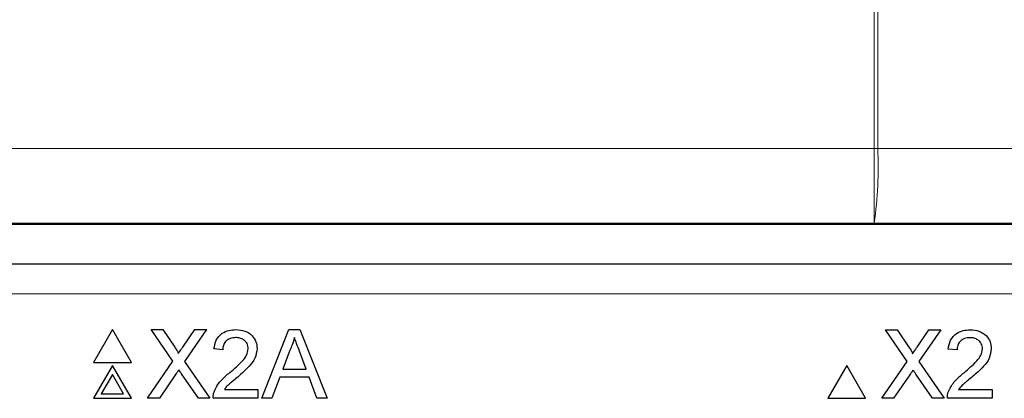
# Model space of a CAD drawing. Header units: millimetres. Extents: x 5 to 418, y 2 to 292.
# Tile 34 of 74: x 109.99 to 115.5, y 181.34 to 183.46. Entities that reach past the tile are written whole.
import ezdxf

# ---------------------------------------------------------------- set-up
doc = ezdxf.new("R2010")
doc.units = ezdxf.units.MM

msp = doc.modelspace()

# ---------------------------------------------------------------- linework, layer by layer
at = {"color": 7, "linetype": 'Continuous', "lineweight": 18}
for p, q in [((114.7726, 182.7378), (114.7726, 214.6912)), ((114.7924, 214.6912), (114.7924, 182.7378)), ((104.5631, 182.7378), (114.7726, 182.7378)), ((114.7924, 182.7378), (114.7726, 182.7378)), ((114.7726, 182.3212), (114.7726, 182.7378)), ((114.7924, 182.7378), (122.35, 182.7316)), ((114.7726, 182.3212), (104.5631, 182.3212)), ((122.2814, 182.315), (114.7726, 182.3212)), ((119.8142, 181.9252), (109.3084, 181.9252))]:
    msp.add_line(p, q, dxfattribs=at)
at = {"color": 7, "linetype": 'Continuous', "lineweight": 25}
for p, q in [((106.856, 182.315), (122.2814, 182.315)), ((109.3084, 182.0919), (119.8142, 182.0919)), ((110.5134, 181.7246), (110.4076, 181.5413)), ((110.6193, 181.5413), (110.5134, 181.7246)), ((110.8515, 181.5475), (110.7295, 181.7246)), ((110.7295, 181.7246), (110.7946, 181.7246)), ((110.7946, 181.7246), (110.8615, 181.6275)), ((110.9064, 181.6275), (110.9731, 181.7246)), ((111.0391, 181.7246), (110.9171, 181.5469)), ((110.9731, 181.7246), (111.0391, 181.7246)), ((111.3481, 181.3413), (111.5003, 181.7246)), ((111.5003, 181.7246), (111.5612, 181.7246)), ((111.5612, 181.7246), (111.7134, 181.3413)), ((114.9566, 181.5467), (114.8346, 181.7238)), ((114.8346, 181.7238), (114.8997, 181.7238)), ((114.8997, 181.7238), (114.9666, 181.6267)), ((115.0115, 181.6267), (115.0781, 181.7238)), ((115.1442, 181.7238), (115.0222, 181.5461)), ((115.0781, 181.7238), (115.1442, 181.7238)), ((111.1302, 181.6116), (111.0811, 181.6165)), ((111.5046, 181.6096), (111.4653, 181.5034)), ((111.5962, 181.5034), (111.5589, 181.6042)), ((115.2352, 181.6108), (115.1861, 181.6157)), ((110.4076, 181.5413), (110.6193, 181.5413)), ((110.5134, 181.5246), (110.4076, 181.3413)), ((110.6193, 181.3413), (110.5134, 181.5246)), ((110.7099, 181.3413), (110.8515, 181.5475)), ((110.9171, 181.5469), (111.0588, 181.3413)), ((111.4653, 181.5034), (111.5962, 181.5034)), ((114.6184, 181.5238), (114.5126, 181.3405)), ((114.7243, 181.3405), (114.6184, 181.5238)), ((114.8149, 181.3405), (114.9566, 181.5467)), ((115.0222, 181.5461), (115.1638, 181.3405)), ((110.5134, 181.4746), (110.4509, 181.3663)), ((110.576, 181.3663), (110.5134, 181.4746)), ((110.8665, 181.4732), (110.7758, 181.3413)), ((110.9936, 181.3413), (110.9003, 181.4767)), ((111.449, 181.4592), (111.4054, 181.3413)), ((111.6124, 181.4592), (111.449, 181.4592)), ((111.6561, 181.3413), (111.6124, 181.4592)), ((114.9716, 181.4724), (114.8809, 181.3405)), ((115.0986, 181.3405), (115.0053, 181.4759)), ((111.1393, 181.3904), (111.3268, 181.3904)), ((111.3268, 181.3904), (111.3268, 181.3413)), ((115.2443, 181.3896), (115.4318, 181.3896)), ((115.4318, 181.3896), (115.4318, 181.3405)), ((110.4076, 181.3413), (110.6193, 181.3413)), ((110.4509, 181.3663), (110.576, 181.3663)), ((110.7758, 181.3413), (110.7099, 181.3413)), ((111.0588, 181.3413), (110.9936, 181.3413)), ((111.3268, 181.3413), (111.0761, 181.3413)), ((111.4054, 181.3413), (111.3481, 181.3413)), ((111.7134, 181.3413), (111.6561, 181.3413)), ((114.5126, 181.3405), (114.7243, 181.3405)), ((114.8809, 181.3405), (114.8149, 181.3405)), ((115.1638, 181.3405), (115.0986, 181.3405)), ((115.4318, 181.3405), (115.1812, 181.3405))]:
    msp.add_line(p, q, dxfattribs=at)
at = {"color": 7, "linetype": 'Continuous', "lineweight": 18}
msp.add_arc((112.4863, 182.6382), 2.3082, 352.1061, 2.4731, dxfattribs=at)
at = {"color": 7, "linetype": 'Continuous', "lineweight": 25}
for points, knots in [([(111.0811, 181.6165), (111.0839, 181.6335), (111.0896, 181.6674), (111.1225, 181.705), (111.1636, 181.7224), (111.1905, 181.7239), (111.2039, 181.7246)], [0, 0, 0, 0, 0.280235, 0.558893, 0.779132, 1, 1, 1, 1]), ([(111.2039, 181.7246), (111.2207, 181.7234), (111.254, 181.7211), (111.294, 181.6946), (111.3183, 181.6581), (111.3207, 181.6319), (111.3219, 181.6188)], [0, 0, 0, 0, 0.280482, 0.559644, 0.779749, 1, 1, 1, 1]), ([(115.1861, 181.6157), (115.1889, 181.6327), (115.1946, 181.6666), (115.2275, 181.7042), (115.2687, 181.7216), (115.2955, 181.7231), (115.309, 181.7238)], [0, 0, 0, 0, 0.280235, 0.558893, 0.779132, 1, 1, 1, 1]), ([(115.309, 181.7238), (115.3257, 181.7226), (115.3591, 181.7203), (115.399, 181.6938), (115.4234, 181.6573), (115.4257, 181.6311), (115.4269, 181.618)], [0, 0, 0, 0, 0.280482, 0.559644, 0.779749, 1, 1, 1, 1]), ([(111.2029, 181.6804), (111.1922, 181.6796), (111.1711, 181.678), (111.1456, 181.6608), (111.132, 181.6365), (111.1308, 181.6199), (111.1302, 181.6116)], [0, 0, 0, 0, 0.28041, 0.559489, 0.779375, 1, 1, 1, 1]), ([(111.2727, 181.6183), (111.2714, 181.6281), (111.2688, 181.6477), (111.2489, 181.6682), (111.2259, 181.679), (111.2106, 181.6799), (111.2029, 181.6804)], [0, 0, 0, 0, 0.27908, 0.558612, 0.779043, 1, 1, 1, 1]), ([(111.5307, 181.6804), (111.5271, 181.6667), (111.5206, 181.6423), (111.5094, 181.6196), (111.5046, 181.6096)], [0, 0, 0, 0, 0.559915, 1, 1, 1, 1]), ([(111.5589, 181.6042), (111.5536, 181.6184), (111.5442, 181.6438), (111.5349, 181.6692), (111.5307, 181.6804)], [0, 0, 0, 0, 0.560002, 1, 1, 1, 1]), ([(115.3079, 181.6796), (115.2973, 181.6788), (115.2761, 181.6772), (115.2507, 181.66), (115.2371, 181.6357), (115.2359, 181.6191), (115.2352, 181.6108)], [0, 0, 0, 0, 0.28041, 0.559489, 0.779375, 1, 1, 1, 1]), ([(115.3778, 181.6175), (115.3765, 181.6273), (115.3739, 181.647), (115.354, 181.6674), (115.331, 181.6782), (115.3156, 181.6791), (115.3079, 181.6796)], [0, 0, 0, 0, 0.27908, 0.558612, 0.779043, 1, 1, 1, 1]), ([(110.8615, 181.6275), (110.8658, 181.621), (110.8718, 181.6119), (110.8792, 181.5999), (110.8807, 181.594), (110.8814, 181.591)], [0, 0, 0, 0, 0.561277, 0.781763, 1, 1, 1, 1]), ([(110.8814, 181.591), (110.8861, 181.5978), (110.8944, 181.61), (110.9028, 181.6221), (110.9064, 181.6275)], [0, 0, 0, 0, 0.56, 1, 1, 1, 1]), ([(111.1697, 181.4846), (111.1942, 181.5056), (111.2283, 181.5348), (111.266, 181.5804), (111.2705, 181.6057), (111.2727, 181.6183)], [0, 0, 0, 0, 0.561313, 0.781386, 1, 1, 1, 1]), ([(111.3219, 181.6188), (111.3193, 181.6005), (111.3141, 181.5638), (111.2729, 181.5107), (111.2373, 181.4802), (111.2155, 181.4615)], [0, 0, 0, 0, 0.278741, 0.558834, 1, 1, 1, 1]), ([(114.9666, 181.6267), (114.9709, 181.6202), (114.9769, 181.6111), (114.9842, 181.5992), (114.9857, 181.5932), (114.9864, 181.5902)], [0, 0, 0, 0, 0.561277, 0.781763, 1, 1, 1, 1]), ([(114.9864, 181.5902), (114.9911, 181.597), (114.9995, 181.6092), (115.0078, 181.6213), (115.0115, 181.6267)], [0, 0, 0, 0, 0.56, 1, 1, 1, 1]), ([(115.2747, 181.4838), (115.2992, 181.5048), (115.3333, 181.534), (115.371, 181.5796), (115.3755, 181.6049), (115.3778, 181.6175)], [0, 0, 0, 0, 0.561313, 0.781386, 1, 1, 1, 1]), ([(115.4269, 181.618), (115.4243, 181.5997), (115.4191, 181.563), (115.3779, 181.5099), (115.3423, 181.4794), (115.3206, 181.4607)], [0, 0, 0, 0, 0.278741, 0.558834, 1, 1, 1, 1]), ([(110.8846, 181.4995), (110.8812, 181.4946), (110.8751, 181.4859), (110.8691, 181.4771), (110.8665, 181.4732)], [0, 0, 0, 0, 0.560002, 1, 1, 1, 1]), ([(110.9003, 181.4767), (110.8974, 181.481), (110.8921, 181.4886), (110.8869, 181.4962), (110.8846, 181.4995)], [0, 0, 0, 0, 0.56, 1, 1, 1, 1]), ([(114.9896, 181.4987), (114.9862, 181.4938), (114.9801, 181.4851), (114.9742, 181.4763), (114.9716, 181.4724)], [0, 0, 0, 0, 0.560002, 1, 1, 1, 1]), ([(115.0053, 181.4759), (115.0024, 181.4802), (114.9971, 181.4878), (114.9919, 181.4954), (114.9896, 181.4987)], [0, 0, 0, 0, 0.56, 1, 1, 1, 1]), ([(111.0813, 181.3754), (111.0878, 181.3902), (111.0985, 181.4147), (111.1226, 181.4432), (111.1453, 181.4649), (111.1615, 181.4781), (111.1697, 181.4846)], [0, 0, 0, 0, 0.339411, 0.559525, 0.779752, 1, 1, 1, 1]), ([(111.2155, 181.4615), (111.2064, 181.454), (111.1913, 181.4415), (111.1705, 181.4241), (111.1532, 181.4088), (111.1439, 181.3965), (111.1393, 181.3904)], [0, 0, 0, 0, 0.3400378, 0.5600628, 0.7800895, 1, 1, 1, 1]), ([(115.1863, 181.3746), (115.1928, 181.3894), (115.2035, 181.4139), (115.2277, 181.4424), (115.2503, 181.4641), (115.2666, 181.4773), (115.2747, 181.4838)], [0, 0, 0, 0, 0.3394111, 0.559525, 0.7797523, 1, 1, 1, 1]), ([(115.3206, 181.4607), (115.3114, 181.4532), (115.2964, 181.4407), (115.2756, 181.4233), (115.2583, 181.408), (115.249, 181.3957), (115.2443, 181.3896)], [0, 0, 0, 0, 0.340038, 0.560063, 0.78009, 1, 1, 1, 1]), ([(111.0761, 181.3413), (111.0763, 181.3478), (111.0765, 181.3594), (111.0798, 181.3705), (111.0813, 181.3754)], [0, 0, 0, 0, 0.559956, 1, 1, 1, 1]), ([(115.1812, 181.3405), (115.1813, 181.347), (115.1816, 181.3586), (115.1849, 181.3697), (115.1863, 181.3746)], [0, 0, 0, 0, 0.559956, 1, 1, 1, 1])]:
    msp.add_open_spline(points, degree=3, knots=knots, dxfattribs=at)

doc.saveas('drawing.dxf')
